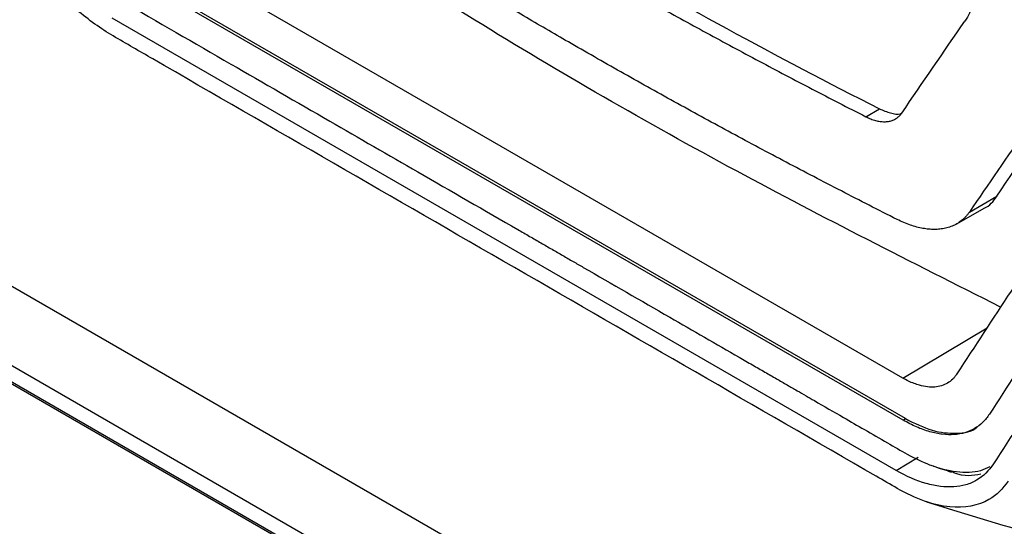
# Model space of a CAD drawing. Header units: millimetres. Extents: x 82 to 1002, y -172 to 1064.
# Tile 132 of 159: x 829 to 855, y 795 to 809. Entities that reach past the tile are written whole.
import ezdxf

# ---------------------------------------------------------------- set-up
doc = ezdxf.new("R2010")
doc.units = ezdxf.units.MM

msp = doc.modelspace()

# ---------------------------------------------------------------- linework, layer by layer
at = {"color": 7, "linetype": 'Continuous', "lineweight": 25}
for p, q in [((808.224, 813.723), (864.426, 781.278)), ((852.328, 799.292), (831.87, 811.102)), ((852.335, 798.192), (831.866, 810.009)), ((852.399, 798.231), (831.931, 810.047)), ((852.152, 796.878), (831.681, 808.696)), ((846.162, 789.739), (814.86, 807.809)), ((851.363, 806.121), (851.718, 806.326)), ((819.729, 804.527), (842.346, 791.47)), ((854.068, 803.63), (854.78, 804.041)), ((853.739, 803.322), (854.455, 803.735)), ((852.335, 798.192), (852.399, 798.231)), ((852.152, 796.878), (852.733, 797.225))]:
    msp.add_line(p, q, dxfattribs=at)
at = {"color": 8, "linetype": 'Continuous', "lineweight": 25}
for p, q in [((819.699, 804.595), (842.345, 791.521)), ((852.328, 799.292), (854.529, 800.607))]:
    msp.add_line(p, q, dxfattribs=at)
at = {"color": 7, "linetype": 'Continuous', "lineweight": 25}
for points, knots in [([(836.476, 815.125), (838.851, 813.573), (841.317, 812.058), (846.405, 809.121), (849.029, 807.698), (851.718, 806.326)], [0, 0, 0, 0, 0.5, 0.5, 1, 1, 1, 1]), ([(836.121, 814.92), (836.328, 814.785), (836.743, 814.515), (837.371, 814.112), (838.001, 813.711), (838.636, 813.312), (839.273, 812.915), (839.915, 812.52), (840.56, 812.127), (841.208, 811.736), (841.86, 811.347), (842.516, 810.961), (843.175, 810.576), (843.838, 810.194), (844.504, 809.813), (845.174, 809.435), (845.847, 809.058), (846.524, 808.684), (847.205, 808.312), (847.889, 807.941), (848.576, 807.573), (849.267, 807.207), (849.962, 806.843), (850.66, 806.481), (851.129, 806.241), (851.363, 806.121)], [0, 0, 0, 0, 0.043526, 0.08704, 0.130541, 0.174032, 0.217513, 0.260987, 0.304453, 0.347914, 0.39137, 0.434823, 0.478275, 0.521725, 0.565177, 0.60863, 0.652086, 0.695547, 0.739013, 0.782487, 0.825968, 0.869459, 0.91296, 0.956474, 1, 1, 1, 1]), ([(854.881, 801.147), (852.559, 802.318), (847.815, 804.71), (841.077, 808.601), (836.838, 811.403), (834.719, 812.803)], [0, 0, 0, 0, 0.3241383, 0.6621583, 1, 1, 1, 1]), ([(852.18, 803.436), (851.936, 803.559), (851.45, 803.806), (850.724, 804.179), (850.002, 804.554), (849.284, 804.931), (848.57, 805.31), (847.859, 805.692), (847.152, 806.076), (846.448, 806.462), (845.749, 806.851), (845.052, 807.242), (844.36, 807.635), (843.507, 808.124), (842.498, 808.712), (841.338, 809.402), (840.189, 810.097), (839.052, 810.799), (837.927, 811.507), (836.812, 812.22), (836.079, 812.701), (835.713, 812.942)], [0, 0, 0, 0, 0.041675, 0.083344, 0.125008, 0.16667, 0.208329, 0.249988, 0.291648, 0.333309, 0.374974, 0.416643, 0.458318, 0.500001, 0.571442, 0.642869, 0.714287, 0.785703, 0.857122, 0.928553, 1, 1, 1, 1]), ([(831.71, 808.231), (831.389, 808.419), (830.78, 808.851), (829.835, 809.807), (829.285, 810.578), (828.844, 811.314), (828.688, 811.611), (828.551, 811.915)], [0.36846592, 0.36846592, 0.36846592, 0.36846592, 0.37745678, 0.38568751, 0.39610547, 0.39610547, 0.40290911, 0.40290911, 0.40290911, 0.40290911]), ([(831.92, 809.15), (832.874, 808.599), (834.689, 807.551), (837.272, 806.06), (839.77, 804.618), (841.51, 803.614), (842.581, 802.996), (842.878, 802.824), (843.167, 802.657), (843.447, 802.495), (843.719, 802.338), (844.65, 801.801), (846.095, 800.967), (847.567, 800.117), (848.396, 799.639), (848.721, 799.451), (849.023, 799.277), (849.304, 799.115), (849.562, 798.966), (849.798, 798.829), (850.201, 798.597), (850.709, 798.303), (851.345, 797.935), (851.901, 797.618), (852.47, 797.277), (853.088, 796.979), (853.742, 796.823), (854.278, 796.822), (854.532, 796.942), (854.613, 796.981)], [0, 0, 0, 0, 0.124589, 0.236981, 0.337176, 0.4507574, 0.4640574, 0.476993, 0.4895641, 0.5017708, 0.5136131, 0.5250909, 0.6232364, 0.7022231, 0.7173215, 0.7314545, 0.7446219, 0.7568238, 0.7680602, 0.778331, 0.7876364, 0.8206894, 0.8446777, 0.8706738, 0.8932823, 0.9188843, 0.9517004, 0.9845168, 1, 1, 1, 1]), ([(852.186, 796.407), (852.003, 796.513), (851.819, 796.619), (845.339, 800.36), (839.041, 803.995), (832.399, 807.829), (832.055, 808.028), (831.71, 808.231)], [0.4029091, 0.4029091, 0.4029091, 0.4029091, 0.4080437, 0.4080437, 0.5844696, 0.5844696, 0.5941274, 0.5941274, 0.5941274, 0.5941274]), ([(856.704, 807.43), (856.32, 806.887), (855.416, 805.605), (854.561, 804.352), (854.068, 803.63)], [0, 0, 0, 0, 0.4238487, 1, 1, 1, 1]), ([(854.78, 804.041), (855.405, 804.959), (856.039, 805.889), (856.71, 806.841), (856.719, 806.855)], [0, 0, 0, 0, 0.985871, 1, 1, 1, 1]), ([(851.718, 806.326), (851.815, 806.286), (852.006, 806.205), (852.203, 806.177), (852.283, 806.202), (852.291, 806.205)], [0, 0, 0, 0, 0.478721, 0.946273, 1, 1, 1, 1]), ([(851.363, 806.121), (851.384, 806.111), (851.428, 806.089), (851.492, 806.063), (851.555, 806.04), (851.616, 806.021), (851.677, 806.007), (851.736, 805.997), (851.794, 805.99), (851.849, 805.989), (851.903, 805.991), (851.954, 805.997), (852.003, 806.007), (852.05, 806.021), (852.095, 806.039), (852.136, 806.06), (852.175, 806.085), (852.212, 806.112), (852.245, 806.144), (852.276, 806.178), (852.294, 806.203), (852.303, 806.216)], [0, 0, 0, 0, 0.055359, 0.110097, 0.164402, 0.218453, 0.272442, 0.326491, 0.380196, 0.433324, 0.486033, 0.538551, 0.591044, 0.643367, 0.695362, 0.746878, 0.797881, 0.84855, 0.899031, 0.949467, 1, 1, 1, 1]), ([(854.45, 803.734), (854.451, 803.734), (854.6, 803.781), (854.69, 803.911), (854.78, 804.041)], [0, 0, 0, 0, 0.010669, 1, 1, 1, 1]), ([(854.068, 803.63), (854.054, 803.611), (854.027, 803.572), (853.982, 803.519), (853.935, 803.469), (853.884, 803.423), (853.83, 803.38), (853.773, 803.342), (853.713, 803.306), (853.65, 803.275), (853.583, 803.248), (853.514, 803.225), (853.443, 803.206), (853.369, 803.192), (853.274, 803.179), (853.154, 803.173), (853.007, 803.179), (852.853, 803.2), (852.692, 803.236), (852.526, 803.286), (852.355, 803.352), (852.238, 803.408), (852.18, 803.436)], [0, 0, 0, 0, 0.038089, 0.076058, 0.113968, 0.151881, 0.189857, 0.227958, 0.266255, 0.30485, 0.343705, 0.38275, 0.421774, 0.460742, 0.499721, 0.568094, 0.637671, 0.708631, 0.780187, 0.852299, 0.925421, 1, 1, 1, 1]), ([(853.74, 799.398), (853.722, 799.372), (853.687, 799.324), (853.612, 799.237), (853.501, 799.152), (853.344, 799.084), (853.168, 799.051), (852.975, 799.055), (852.791, 799.092), (852.624, 799.148), (852.477, 799.21), (852.378, 799.265), (852.328, 799.292)], [0, 0, 0, 0, 0.067787, 0.125109, 0.249298, 0.374889, 0.499533, 0.62409, 0.749528, 0.833596, 0.916868, 1, 1, 1, 1]), ([(854.59, 798.348), (854.563, 798.309), (854.509, 798.231), (854.384, 798.097), (854.206, 797.961), (853.956, 797.853), (853.674, 797.804), (853.365, 797.812), (853.09, 797.869), (852.862, 797.942), (852.688, 798.012), (852.512, 798.094), (852.394, 798.16), (852.335, 798.192)], [0, 0, 0, 0, 0.062825, 0.125169, 0.249421, 0.374036, 0.499631, 0.624994, 0.749727, 0.812926, 0.875526, 0.937793, 1, 1, 1, 1]), ([(852.399, 798.231), (852.636, 798.113), (853.11, 797.877), (853.739, 797.831), (854.138, 797.885), (854.272, 798.017), (854.276, 798.021)], [0, 0, 0, 0, 0.328807, 0.658938, 0.989107, 1, 1, 1, 1]), ([(854.698, 797.05), (854.575, 796.873), (854.431, 796.727), (854.17, 796.573), (854.075, 796.532), (853.874, 796.474), (853.768, 796.456), (853.547, 796.442), (853.432, 796.446), (853.191, 796.475), (853.066, 796.501), (852.685, 796.609), (852.424, 796.721), (852.152, 796.878)], [0, 0, 0, 0, 0.25, 0.25, 0.375, 0.375, 0.5, 0.5, 0.625, 0.625, 0.75, 0.75, 1, 1, 1, 1]), ([(853.133, 796.99), (853.211, 796.963), (853.366, 796.909), (853.523, 796.86), (853.602, 796.835)], [0, 0, 0, 0, 0.501443, 1, 1, 1, 1]), ([(854.365, 796.777), (854.156, 796.739), (853.922, 796.697), (853.586, 796.85), (853.549, 796.867)], [0, 0, 0, 0, 0.890596, 1, 1, 1, 1]), ([(855.077, 796.601), (854.943, 796.394), (854.778, 796.232), (854.294, 795.954), (853.56, 795.818), (852.668, 796.129), (852.186, 796.407)], [0.59412739, 0.59412739, 0.59412739, 0.59412739, 0.60276741, 0.60276741, 0.61517386, 0.62868786, 0.62868786, 0.62868786, 0.62868786]), ([(852.947, 796.059), (854.007, 795.733), (856.161, 795.071), (858.442, 794.467), (859.6, 794.16)], [0, 0, 0, 0, 0.4920204, 1, 1, 1, 1])]:
    msp.add_open_spline(points, degree=3, knots=knots, dxfattribs=at)
for points in [[(854.152, 809.076), (854.11, 808.9), (854.043, 808.747), (853.952, 808.616)], [(852.303, 806.216), (852.843, 807.01), (853.393, 807.81), (853.952, 808.616)], [(856.596, 803.747), (855.626, 802.287), (854.675, 800.837), (853.74, 799.398)], [(857.44, 802.698), (856.472, 801.238), (855.522, 799.787), (854.59, 798.348)], [(857.546, 801.401), (856.579, 799.94), (855.63, 798.489), (854.698, 797.05)]]:
    msp.add_open_spline(points, degree=3, dxfattribs=at)

doc.saveas('drawing.dxf')
